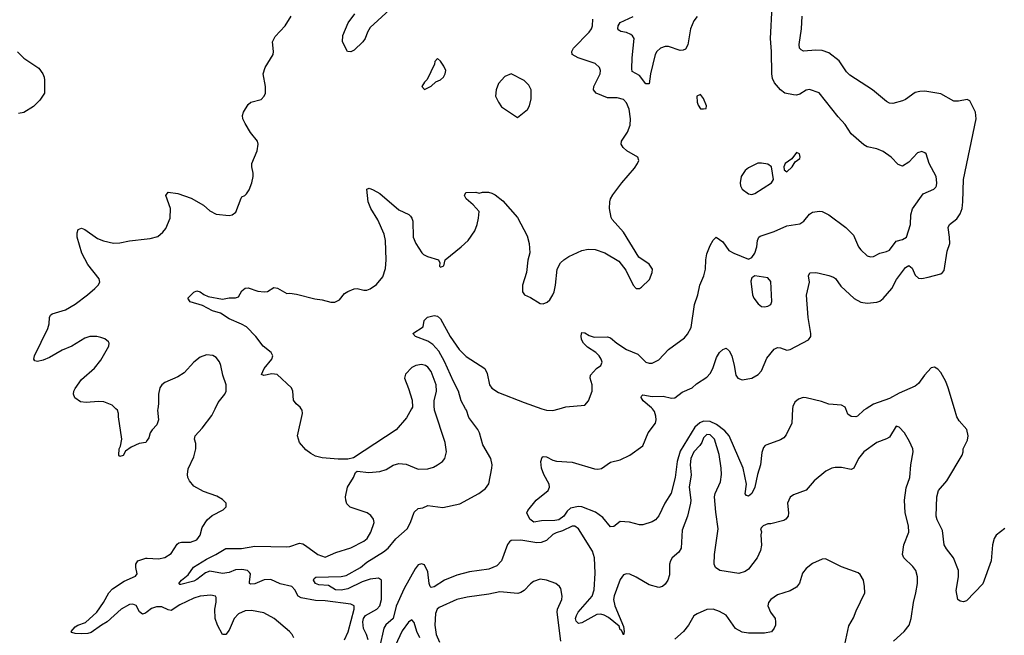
# Model space of a CAD drawing. Header units: inches. Extents: x 2293880 to 2522759, y 823965 to 1006879.
# Tile 176 of 256: x 2339204 to 2345345, y 978586 to 982428. Entities that reach past the tile are written whole.
import ezdxf

# ---------------------------------------------------------------- set-up
doc = ezdxf.new("R2010")
doc.units = ezdxf.units.IN
doc.header["$MEASUREMENT"] = 0
for name, color, linetype in [('C3937', 7, 'Continuous'), ('C3938', 7, 'Continuous'), ('C3947', 7, 'Continuous'), ('C3948', 7, 'Continuous')]:
    doc.layers.add(name, color=color, linetype=linetype)

msp = doc.modelspace()

# ---------------------------------------------------------------- linework, layer by layer
at = {"layer": 'C3937', "color": 5, "elevation": 280}
for points in [[(2340000, 979803.2), (2339990.6, 979789.4), (2339950, 979782), (2339899.8, 979760.2), (2339864.5, 979735.5), (2339850, 979709), (2339830, 979702), (2339822, 979710), (2339825.2, 979750), (2339833.2, 979766.8), (2339841.2, 979810), (2339820.5, 979950), (2339821.6, 979970), (2339814.5, 979990), (2339804.3, 980000)], [(2340000, 978731.7), (2339990, 978723.8), (2339970, 978718.5), (2339952.2, 978732.2), (2339930, 978771.2), (2339910, 978779.6), (2339890, 978777.5), (2339836.3, 978750), (2339750, 978670.6), (2339713.8, 978650), (2339650, 978603.1), (2339630, 978597.4), (2339590, 978595.5), (2339550, 978596.9), (2339530, 978603.7), (2339526.3, 978610), (2339550, 978639), (2339567.6, 978650), (2339613.9, 978666.1), (2339686.2, 978730), (2339726.8, 978790), (2339760.2, 978850), (2339783.3, 978876.7), (2339855.3, 978924.7), (2339925.9, 978954.1), (2339936.9, 978970), (2339927.8, 979010), (2339929.6, 979030), (2339942, 979050), (2339991.8, 979068.2), (2340000, 979067.6)]]:
    msp.add_lwpolyline(points, dxfattribs=at)
at = {"layer": 'C3938', "color": 5, "elevation": 280}
for points in [[(2339190, 982228), (2339230, 982188), (2339324.4, 982124.4), (2339348.4, 982090), (2339357.1, 982070), (2339359.3, 982050), (2339359.1, 981970), (2339330, 981925.2), (2339290, 981886), (2339230, 981849), (2339196.8, 981843.2)], [(2339804.3, 980000), (2339782, 980022), (2339730, 980042.9), (2339695.2, 980044.8), (2339619.3, 980039.3), (2339582.9, 980042.9), (2339548.1, 980068.1), (2339539.5, 980090), (2339542, 980110), (2339550, 980126), (2339590, 980182), (2339670, 980253), (2339710, 980302), (2339760.9, 980390), (2339762.7, 980410), (2339758, 980418), (2339735.6, 980435.6), (2339710, 980444.2), (2339686, 980450), (2339642, 980450), (2339610, 980439.7), (2339528.9, 980391.1), (2339470, 980365.6), (2339390, 980320.5), (2339350, 980303.1), (2339314.8, 980294.8), (2339299.3, 980299.3), (2339292.3, 980310), (2339295.8, 980330), (2339379.3, 980500.7), (2339387.3, 980530), (2339389.6, 980570), (2339395.9, 980584.1), (2339407, 980593), (2339490, 980616.5), (2339550, 980652.7), (2339628, 980710), (2339673.6, 980750), (2339694, 980770), (2339705.1, 980790), (2339700.7, 980810), (2339630, 980899.5), (2339591.2, 980970), (2339563.5, 981070), (2339562.4, 981097.6), (2339570, 981118), (2339590, 981126.8), (2339610, 981118), (2339690, 981061.7), (2339727.4, 981047.4), (2339790, 981033.4), (2339830, 981035.2), (2339890, 981047.9), (2340000, 981059.4)]]:
    msp.add_lwpolyline(points, dxfattribs=at)
at = {"layer": 'C3947', "color": 5}
for points, elevation in [([(2340000, 979067.6), (2340070, 979063.2), (2340109, 979071), (2340150, 979096.5), (2340185.6, 979154.4), (2340196.9, 979163.1), (2340212.6, 979167.4), (2340270, 979166.5), (2340310, 979182.6), (2340329.7, 979210), (2340342.1, 979257.9), (2340373, 979307), (2340405.5, 979334.5), (2340473.2, 979370), (2340491.7, 979388.3), (2340492, 979410), (2340470, 979434), (2340433.4, 979453.4), (2340350, 979484), (2340290, 979517.6), (2340263.6, 979550), (2340254, 979570), (2340251.8, 979590), (2340255.9, 979624.1), (2340290, 979698.8), (2340302.7, 979750), (2340303.6, 979783.6), (2340295.1, 979810), (2340298.7, 979830), (2340342.2, 979877.8), (2340403.1, 979956.9), (2340423.9, 980000)], 280), ([(2340065.7, 980000), (2340064, 979990), (2340070.7, 979930), (2340060.7, 979899.3), (2340030, 979869), (2340019.1, 979850), (2340010, 979818), (2340000, 979803.2)], 280), ([(2341230, 978557.1), (2341252.6, 978607.4), (2341290.7, 978750), (2341289.6, 978769.6), (2341270, 978779.7), (2341110, 978800.2), (2341050, 978802.6), (2340959.9, 978819.9), (2340942, 978830), (2340920.8, 978870), (2340901.6, 978890), (2340830, 978907.4), (2340770, 978933.6), (2340730, 978932.1), (2340670, 978906.6), (2340645.2, 978905.2), (2340638.7, 978910), (2340637.7, 978917.7), (2340643.1, 978970), (2340638.4, 978978.4), (2340625.1, 978990), (2340590, 978996.2), (2340550, 978993.5), (2340510, 978978.3), (2340470, 978971.9), (2340390, 978986.9), (2340363.2, 978976.8), (2340310, 978934.2), (2340290, 978924.2), (2340210, 978903), (2340203.3, 978903.3), (2340198, 978910), (2340214, 978930), (2340255.8, 978964.2), (2340288.8, 979011.2), (2340370, 979062), (2340428.3, 979090), (2340490, 979126.7), (2340588.4, 979128.4), (2340670, 979141.9), (2340870, 979138), (2340890, 979139.8), (2340950, 979160.6), (2340970, 979156.5), (2340987.1, 979147.1), (2341063, 979090), (2341110, 979072.7), (2341176.6, 979103.4), (2341270, 979132.3), (2341350, 979173.2), (2341370.8, 979190), (2341395.5, 979230), (2341414.3, 979290), (2341411.5, 979310), (2341393.7, 979333.7), (2341370.8, 979350.8), (2341264.8, 979384.8), (2341245.8, 979405.8), (2341238.3, 979430), (2341236.9, 979450), (2341249.7, 979510), (2341286, 979570), (2341299, 979601), (2341310, 979611.3), (2341382, 979602), (2341450, 979607.6), (2341490, 979621.7), (2341533.2, 979646.8), (2341570, 979659.1), (2341614.7, 979654.7), (2341690, 979622.6), (2341750, 979625.7), (2341784.6, 979635.4), (2341811, 979649), (2341840.9, 979670), (2341857, 979690), (2341866.3, 979730), (2341857.7, 979790), (2341792.3, 979990), (2341791, 980000)], 260), ([(2341649.1, 980000), (2341616.3, 979943.7), (2341552.7, 979867.3), (2341287.1, 979692.9), (2341250, 979685.2), (2341190, 979686), (2341090, 979694), (2341050, 979704), (2341020.2, 979720.2), (2340990, 979744), (2340949, 979790), (2340937.2, 979830), (2340969.2, 979970), (2340965.2, 979990), (2340959.2, 980000)], 260), ([(2341378, 978558), (2341367.8, 978590), (2341348.3, 978628.3), (2341343.9, 978670), (2341348.1, 978690), (2341361.9, 978710), (2341431.4, 978748.6), (2341451, 978770), (2341461.2, 978810), (2341462, 978930), (2341442.6, 978942.6), (2341390, 978935.8), (2341340.9, 978919.1), (2341250, 978875.3), (2341210, 978866.8), (2341174, 978870), (2341130, 978896.4), (2341070, 978900.9), (2341049.7, 978910), (2341037, 978930), (2341040.5, 978939.5), (2341051.7, 978948.3), (2341210, 978952.1), (2341240.2, 978959.8), (2341330, 979010.1), (2341370, 979041.5), (2341474.1, 979105.9), (2341501.9, 979130), (2341550, 979187.7), (2341620.5, 979250), (2341642.1, 979290), (2341665.6, 979354.4), (2341690, 979376.4), (2341719.5, 979380.5), (2341750, 979396.3), (2341844.2, 979384.2), (2341950, 979406.5), (2342067.8, 979470), (2342110, 979503.1), (2342129.8, 979530.2), (2342149.8, 979630), (2342151.1, 979650), (2342143.1, 979690), (2342093.6, 979773.6), (2342072.9, 979850), (2342062.4, 979870), (2342006, 979946), (2341990.3, 979990), (2341985.1, 980000)], 240), ([(2344025, 980000), (2344019.3, 979910), (2343983.9, 979836.1), (2343970, 979819.3), (2343950, 979806), (2343864.6, 979775.4), (2343853.4, 979770), (2343843, 979757), (2343833.8, 979726.2), (2343824.2, 979650), (2343805.2, 979590), (2343790.2, 979510), (2343771.4, 979470), (2343750, 979454.7), (2343738.4, 979458.4), (2343729.8, 979469.8), (2343737.2, 979530), (2343715.9, 979630), (2343628.9, 979830), (2343603, 979863), (2343550, 979901.4), (2343510, 979919.3), (2343470, 979921.3), (2343447.4, 979912.6), (2343415.7, 979884.3), (2343324.4, 979735.6), (2343304.2, 979670), (2343292.9, 979570), (2343266.9, 979473.1), (2343228.5, 979411.5), (2343190, 979331.5), (2343170, 979306.3), (2343150, 979293.3), (2343090, 979274.5), (2343070, 979275.6), (2343007.3, 979292.7), (2342950, 979296.2), (2342910, 979265.1), (2342890, 979262.9), (2342841.5, 979321.5), (2342795.3, 979355.3), (2342710, 979386.8), (2342690, 979389.8), (2342640.7, 979379.3), (2342619.6, 979360.4), (2342599.1, 979330), (2342566.9, 979306.9), (2342542.2, 979302.2), (2342459.4, 979300.6), (2342412.1, 979292.1), (2342385.2, 979310), (2342368, 979350), (2342374.6, 979365.4), (2342425.2, 979430), (2342501.2, 979490), (2342509.4, 979510), (2342506.6, 979530), (2342473.6, 979590), (2342459.6, 979630), (2342455.1, 979670), (2342463.2, 979696.8), (2342470, 979701), (2342490, 979698.8), (2342530, 979678.8), (2342553.4, 979673.4), (2342650, 979666), (2342790, 979625.8), (2342810, 979623.2), (2342833.1, 979626.9), (2342890, 979666), (2342950, 979681.6), (2343009.7, 979710.3), (2343091.3, 979768.7), (2343123.4, 979850), (2343169, 979910), (2343173.5, 979930), (2343172.7, 979952.7), (2343162.9, 979982.9), (2343150.2, 980000)], 220), ([(2342461.4, 980000), (2342490, 979990.2), (2342530, 979989.1), (2342568.6, 980000)], 240), ([(2344484.2, 980000), (2344469.1, 979990.9), (2344430, 979953.3), (2344418.8, 979950), (2344390, 979950.9), (2344370, 979965.7), (2344356.9, 980000)], 220), ([(2345347.9, 979252.1), (2345295.3, 979210), (2345283.2, 979190), (2345271.3, 979150), (2345263.6, 979050), (2345212.4, 978907.6), (2345110, 978801.6), (2345090, 978794.5), (2345070, 978798), (2345056, 978810), (2345045.3, 978865.3), (2345060.7, 978950), (2345060.3, 978990), (2345028.3, 979070), (2344984.8, 979124.8), (2344971.1, 979150), (2344960, 979240), (2344927.1, 979307.1), (2344920.8, 979330), (2344924.8, 979450), (2344935.3, 979490), (2344986, 979550), (2345082.6, 979710), (2345089.6, 979730), (2345089.7, 979750), (2345115.7, 979804.3), (2345119.7, 979830), (2345110.7, 979870.7), (2345064, 979924), (2345048.4, 979950), (2345033.8, 980000)], 220), ([(2344654.3, 978550), (2344721, 978610), (2344751.6, 978650), (2344764.2, 978690), (2344778.1, 978790), (2344794.2, 978850), (2344803.9, 978910), (2344804.8, 978950), (2344793.3, 978990), (2344775.2, 979015.2), (2344719.6, 979070), (2344709.7, 979090.3), (2344718.3, 979150), (2344749.8, 979230), (2344747.3, 979270), (2344726.6, 979350), (2344722.8, 979430), (2344733.7, 979506.3), (2344756.8, 979570), (2344762.3, 979650), (2344776.9, 979730), (2344774.3, 979750), (2344754.5, 979794.5), (2344722, 979850), (2344690, 979884.5), (2344670, 979892), (2344630, 979823), (2344610, 979811.1), (2344550, 979789.7), (2344468.4, 979730), (2344435.8, 979690), (2344406.8, 979630), (2344390, 979621.6), (2344330, 979633.6), (2344290, 979634), (2344270.4, 979629.6), (2344231.3, 979610), (2344158.8, 979550), (2344108.8, 979491.2), (2344030, 979462.4), (2344010, 979447), (2343993.1, 979410), (2344000.2, 979350), (2343998.3, 979330), (2343983.8, 979310), (2343970, 979301.7), (2343890, 979280.9), (2343870, 979282), (2343842, 979270), (2343830, 979258), (2343824.7, 979250), (2343831.1, 979231.1), (2343827.9, 979212.1), (2343830, 979148), (2343824, 979116), (2343804.9, 979070), (2343750, 978997.7), (2343730, 978983.9), (2343690, 978972.6), (2343571, 978991), (2343545.1, 979010), (2343535.1, 979030), (2343537.2, 979090), (2343560.7, 979250), (2343545.5, 979354.5), (2343538, 979450), (2343541.7, 979470), (2343575.3, 979544.7), (2343580.8, 979590), (2343579.8, 979630), (2343566.1, 979713.9), (2343537, 979810), (2343510, 979838), (2343490, 979839.8), (2343470, 979817.4), (2343459.8, 979790), (2343446.1, 979770), (2343409.6, 979730), (2343389.3, 979690), (2343386.6, 979650), (2343392.1, 979587.9), (2343379, 979510), (2343391.3, 979430), (2343389.2, 979410), (2343370.3, 979330), (2343337.2, 979242.8), (2343329.1, 979130), (2343314.6, 979105.4), (2343274.9, 979070), (2343263.1, 979050), (2343256.9, 979030), (2343256.9, 978963.1), (2343247, 978930), (2343230, 978905.1), (2343213, 978890), (2343190, 978885.1), (2343130, 978901), (2343050, 978949.8), (2343010, 978966.9), (2342990, 978969.7), (2342970, 978963), (2342950, 978934), (2342911.3, 978831.3), (2342908.4, 978810), (2342915.6, 978770), (2342970, 978640.7), (2342974, 978610), (2342970, 978589.3), (2342957.4, 978617.4), (2342950, 978620.7), (2342942.3, 978642.3), (2342877.6, 978697.6), (2342850, 978712.1), (2342830, 978717.1), (2342804.7, 978715.3), (2342710, 978664.3), (2342690, 978660.6), (2342675.1, 978675.1), (2342671.9, 978690), (2342676.7, 978710), (2342688.6, 978730), (2342775, 978830), (2342786.6, 978870), (2342793.1, 978973.1), (2342789.1, 979069.1), (2342777.8, 979110), (2342690, 979249.6), (2342666.1, 979266.1), (2342650, 979267.4), (2342590, 979238.9), (2342550, 979225.8), (2342530, 979215.3), (2342490, 979178.2), (2342455.8, 979164.2), (2342430, 979162.9), (2342330, 979180.7), (2342270, 979177.7), (2342258.4, 979170), (2342246.8, 979153.2), (2342209.2, 979050.8), (2342180.8, 979019.2), (2342130, 978998.5), (2342010, 978982.3), (2341930, 978960.8), (2341853.7, 978930), (2341790, 978887.6), (2341770, 978885.3), (2341765, 978890), (2341758.7, 978910), (2341750, 978982), (2341730, 979025.4), (2341710, 979032.9), (2341690, 979024.8), (2341670, 978999.8), (2341602.3, 978877.7), (2341553, 978767), (2341533.6, 978690), (2341488.6, 978651.4), (2341476.3, 978630), (2341449, 978509)], 240), ([(2344351.3, 978528.7), (2344375.2, 978644.8), (2344404.9, 978695.1), (2344421.1, 978738.9), (2344474.5, 978850), (2344473.6, 978890), (2344467, 978930), (2344445.6, 978965.6), (2344434.9, 978974.9), (2344330, 979013.6), (2344230, 979062.7), (2344210, 979062), (2344150, 979034.7), (2344110, 979002.9), (2344087.1, 978972.9), (2344068.9, 978911.1), (2344050, 978887), (2344010, 978863.6), (2343930, 978838), (2343888.4, 978810), (2343874.9, 978790), (2343870.5, 978770), (2343888.2, 978730), (2343915.5, 978690), (2343919.1, 978670), (2343918.8, 978650), (2343910.8, 978630), (2343892.5, 978607.5), (2343850, 978598.7), (2343750, 978598.9), (2343710, 978605.7), (2343669, 978629), (2343610, 978711.5), (2343570, 978734.7), (2343530, 978749.7), (2343490, 978747.8), (2343430, 978720.5), (2343410, 978707), (2343375.6, 978650), (2343343.6, 978610), (2343290, 978561.3)], 260), ([(2342579, 978550), (2342556.3, 978730), (2342558.6, 978750), (2342585.1, 978810), (2342588.4, 978830), (2342578.5, 978878.5), (2342571, 978891), (2342548.7, 978908.7), (2342490, 978931), (2342450, 978936.4), (2342410, 978921.3), (2342390, 978907.8), (2342350, 978866.3), (2342330, 978852.6), (2342312.3, 978847.7), (2342198, 978858), (2342130, 978842.2), (2341995.2, 978824.8), (2341930.8, 978810), (2341820.2, 978759.8), (2341807.9, 978750), (2341797.8, 978722.2), (2341794.3, 978650), (2341802.2, 978590), (2341822.2, 978542.2)], 260), ([(2340914, 978570), (2340904.5, 978590), (2340886.6, 978610), (2340791.6, 978691.6), (2340726.9, 978726.9), (2340650, 978739.8), (2340610, 978738.7), (2340570, 978719.8), (2340542.6, 978690), (2340510, 978617.6), (2340490, 978591.6), (2340470, 978591.8), (2340438, 978650), (2340423.7, 978690), (2340421, 978750), (2340430, 978792), (2340430, 978822), (2340425.2, 978830), (2340396.4, 978836.4), (2340330.7, 978830.7), (2340290, 978817.5), (2340204.2, 978775.8), (2340150, 978741.7), (2340130, 978745), (2340090, 978763.4), (2340056.9, 978763.1), (2340027.1, 978752.9), (2340000, 978731.7)], 280), ([(2341700.6, 978570), (2341682.2, 978610), (2341665.4, 978665.4), (2341650, 978682), (2341630, 978668), (2341590, 978614.8), (2341455.3, 978324.7)], 260)]:
    msp.add_lwpolyline(points, dxfattribs=dict(at, elevation=elevation))
at = {"layer": 'C3948', "color": 5}
for points, elevation in [([(2342568.6, 980000), (2342610, 980011.7), (2342730, 980022.4), (2342751.8, 980048.2), (2342775.8, 980110), (2342775.1, 980150), (2342762, 980190), (2342765.2, 980210), (2342802, 980250), (2342829.7, 980270.3), (2342837.4, 980290), (2342832, 980310), (2342819.3, 980330), (2342797.6, 980350), (2342745.1, 980385.1), (2342720.8, 980410), (2342708.7, 980431.3), (2342705.8, 980454.2), (2342710, 980474.8), (2342730, 980474.4), (2342756.7, 980456.7), (2342787.1, 980447.1), (2342870, 980448.4), (2342890, 980442.6), (2342929.1, 980409.1), (2342990, 980369.4), (2343059.8, 980339.8), (2343110, 980290.3), (2343130, 980283.7), (2343150, 980284.2), (2343190, 980305.7), (2343250, 980370.3), (2343350, 980443.1), (2343370, 980466), (2343393, 980507), (2343412.9, 980650), (2343434, 980710), (2343446.6, 980770), (2343471.1, 980828.9), (2343482.4, 980870), (2343483.8, 980930), (2343490, 980966.8), (2343510, 981018), (2343530, 981052), (2343548, 981070), (2343590, 981042), (2343628, 980988), (2343658, 980970), (2343750, 980934), (2343770, 980944), (2343789.3, 980970), (2343802, 981010), (2343807, 981050), (2343815.1, 981070), (2343823.7, 981076.3), (2343910, 981106), (2343990, 981142.3), (2344070, 981154.6), (2344095.1, 981170), (2344130, 981214.6), (2344150, 981226.3), (2344192.8, 981232.8), (2344210.2, 981230.2), (2344250, 981210.3), (2344357.1, 981130), (2344403.8, 981083.8), (2344436.4, 981010), (2344450, 980990.6), (2344490, 980953.4), (2344510, 980948.2), (2344530, 980950.4), (2344569.8, 980970.2), (2344610, 980980.2), (2344629.9, 980990.1), (2344670, 981044.7), (2344710, 981055.2), (2344735.6, 981070), (2344760.7, 981150), (2344761.6, 981210), (2344773.3, 981246.7), (2344838.9, 981341.1), (2344906, 981370), (2344917.5, 981382.5), (2344922.9, 981390), (2344925.6, 981410), (2344920.7, 981450), (2344877.6, 981530), (2344857.2, 981590), (2344850, 981597.2), (2344830, 981605.2), (2344804.1, 981595.9), (2344750, 981539), (2344710, 981514), (2344683.2, 981523.2), (2344639.5, 981570), (2344590, 981605.4), (2344550, 981621.6), (2344490, 981635.1), (2344470, 981647), (2344390, 981714.5), (2344353.5, 981773.5), (2344310, 981820.9), (2344190, 981971.8), (2344130, 981991.6), (2344110, 981987.6), (2344070, 981962.6), (2344050, 981957.6), (2344030, 981958.6), (2343977.6, 981970), (2343948.7, 981990), (2343912.8, 982032.8), (2343900.6, 982060.6), (2343894.8, 982090), (2343892.8, 982230), (2343886.2, 982310), (2343898.4, 982510)], 240), ([(2340000, 981059.4), (2340018.7, 981061.3), (2340065.2, 981074.8), (2340098, 981102), (2340115.9, 981124.1), (2340142.6, 981190), (2340144.4, 981250), (2340116, 981330), (2340130, 981350.4), (2340190, 981343.8), (2340273.8, 981313.8), (2340350, 981270.6), (2340390, 981235.5), (2340430, 981213.4), (2340510, 981206), (2340530, 981210.7), (2340552.8, 981227.2), (2340585.3, 981314.7), (2340590, 981322.8), (2340609.5, 981330.5), (2340619.6, 981340.4), (2340634.9, 981365.1), (2340651.8, 981410), (2340661.6, 981450), (2340661.6, 981470), (2340651.5, 981510), (2340653, 981530), (2340685.6, 981610), (2340691.6, 981650), (2340686.6, 981670), (2340643.8, 981723.8), (2340610, 981779), (2340597, 981810), (2340595.1, 981830), (2340599.3, 981850), (2340630, 981898.8), (2340646, 981914), (2340710, 981930.5), (2340729.7, 981950.3), (2340736.9, 981970), (2340738.3, 982010), (2340723.9, 982090), (2340736, 982130), (2340784.8, 982210), (2340787.6, 982230), (2340781, 982290), (2340798.2, 982321.8), (2340859.8, 982390), (2340898.2, 982450)], 280), ([(2341510, 982489.4), (2341390, 982378), (2341373.2, 982350), (2341359.6, 982310), (2341344.9, 982290), (2341290, 982238), (2341270, 982227.3), (2341249.6, 982229.6), (2341218.4, 982290), (2341218.9, 982330), (2341252.1, 982407.9), (2341294.8, 982465.2)], 260), ([(2343430, 982447.1), (2343410, 982421.3), (2343388.5, 982371.5), (2343372, 982270), (2343356.4, 982243.6), (2343343.4, 982236.6), (2343324.2, 982235.8), (2343250, 982261), (2343230, 982261.4), (2343200.2, 982250), (2343178, 982230), (2343167.4, 982210), (2343137.7, 982090), (2343130, 982026.6), (2343110, 982027.3), (2343070, 982079.2), (2343024.7, 982104.7), (2343021.4, 982121.4), (2343024.2, 982190), (2343036.8, 982310), (2343027.1, 982327.1), (2343015.8, 982335.8), (2342990, 982346.8), (2342953.5, 982353.5), (2342941.6, 982361.6), (2342935.1, 982370), (2342936.4, 982390), (2342950, 982410.2), (2343030, 982447.5)], 240), ([(2343150.2, 980000), (2343145.9, 980005.9), (2343093.1, 980050), (2343081, 980070), (2343082, 980078), (2343090, 980086), (2343150, 980076.8), (2343217.4, 980077.4), (2343270, 980065.7), (2343290, 980068.2), (2343336.3, 980103.7), (2343399.6, 980130), (2343424.8, 980155.2), (2343490, 980197.1), (2343510, 980220.5), (2343526.9, 980250), (2343550, 980318.8), (2343568.5, 980351.5), (2343590, 980370.5), (2343610, 980377.1), (2343630, 980361.6), (2343645.5, 980330), (2343661, 980270), (2343670.2, 980210.2), (2343683.1, 980190), (2343710, 980179.6), (2343770, 980191.5), (2343810, 980212.7), (2343830, 980236.9), (2343864.8, 980315.2), (2343910, 980371.1), (2343930, 980381.5), (2343950, 980379.7), (2343990, 980365.8), (2344010, 980369.3), (2344125.1, 980430), (2344139.7, 980450), (2344139.7, 980470), (2344123.1, 980570), (2344112.3, 980707.7), (2344129.6, 980789.6), (2344123.7, 980830), (2344132.7, 980847.3), (2344169.6, 980850.4), (2344190, 980846.7), (2344250, 980832.2), (2344279.9, 980819.9), (2344291.6, 980811.6), (2344325.2, 980765.2), (2344408, 980688), (2344450, 980663.9), (2344490, 980659.2), (2344550, 980664.7), (2344570, 980671.2), (2344590, 980688.7), (2344644.5, 980750), (2344673, 980807), (2344710, 980856.9), (2344730, 980880.3), (2344750, 980893.1), (2344770, 980877.6), (2344790, 980834.4), (2344810, 980814.6), (2344830, 980812.9), (2344870, 980820.9), (2344950, 980842), (2344959.6, 980850), (2344970, 980863), (2344990, 980984), (2345004.8, 981030), (2345004.4, 981070), (2344994.8, 981130), (2345003.6, 981150), (2345050, 981185.2), (2345070, 981216.5), (2345082.5, 981250), (2345087.4, 981290), (2345090.5, 981430), (2345169, 981810), (2345166.3, 981850), (2345130, 981920.9), (2345114, 981930), (2345060.5, 981919.5), (2345030, 981919.8), (2344950, 981965.5), (2344850, 981980.8), (2344819.5, 981980.5), (2344790, 981973.3), (2344730.1, 981929.9), (2344710, 981921.4), (2344650, 981905.1), (2344630, 981907.3), (2344610, 981917.3), (2344523, 981990), (2344381.4, 982081.4), (2344361.7, 982101.7), (2344315.3, 982170), (2344250, 982221.1), (2344210, 982235.9), (2344170, 982237.6), (2344092, 982232), (2344079.3, 982239.3), (2344068.8, 982250), (2344066.1, 982273.9), (2344081.4, 982370), (2344085.1, 982450)], 220), ([(2340959.2, 980000), (2340953.2, 980010), (2340929.7, 980029.7), (2340912.8, 980052.8), (2340907.9, 980110), (2340899.2, 980130), (2340810, 980212.8), (2340776.9, 980216.9), (2340728, 980208), (2340713.6, 980213.6), (2340729, 980251), (2340778, 980310), (2340784.2, 980330), (2340772, 980350), (2340724, 980390), (2340677.2, 980450), (2340618.4, 980510), (2340587.6, 980527.6), (2340510, 980559.9), (2340456.9, 980596.9), (2340406.9, 980610), (2340344.1, 980644.1), (2340267.9, 980667.9), (2340254, 980690), (2340290, 980727.3), (2340310, 980734.9), (2340330, 980730.4), (2340352.9, 980712.9), (2340380.8, 980700.8), (2340470, 980683.7), (2340510, 980692.2), (2340550, 980692.7), (2340570, 980699.1), (2340590, 980734.8), (2340610, 980752.7), (2340630, 980754.4), (2340690, 980734.4), (2340730, 980728.5), (2340750, 980730.6), (2340790, 980755.5), (2340811.7, 980751.7), (2340870, 980719.1), (2340890, 980720.7), (2340930, 980714), (2341044.7, 980684.7), (2341090, 980679.5), (2341144.7, 980664.7), (2341170, 980664.4), (2341199.5, 980680.5), (2341230, 980718), (2341250, 980731.7), (2341290, 980748.7), (2341310, 980750.3), (2341350, 980739.6), (2341370, 980739.6), (2341390, 980747.3), (2341430, 980774.7), (2341470, 980822), (2341485.5, 980874.5), (2341490.5, 980929.5), (2341485, 981050), (2341477.1, 981090), (2341438.9, 981178.9), (2341394, 981250), (2341378, 981290), (2341368.7, 981370), (2341384, 981376), (2341410, 981366), (2341450, 981342), (2341570, 981240.4), (2341631.8, 981211.8), (2341642, 981202), (2341650.6, 981190), (2341655.5, 981170), (2341659.5, 981070), (2341675.3, 981030), (2341712.5, 980972.5), (2341723.2, 980963.2), (2341747.7, 980950), (2341816, 980930), (2341825.5, 980910), (2341822, 980890), (2341830, 980883), (2341850, 980892), (2341857.2, 980930), (2341958.4, 981010), (2342001.6, 981050), (2342042.4, 981110), (2342057.6, 981150), (2342067, 981190), (2342069.2, 981230), (2342032.3, 981272.3), (2341988.7, 981310), (2341978, 981330), (2341986, 981350), (2342050, 981351.3), (2342070, 981344.7), (2342090, 981351.3), (2342128.9, 981351.1), (2342150, 981346), (2342170, 981334.8), (2342217.3, 981297.3), (2342310, 981194), (2342370, 981078), (2342383, 981030), (2342387.1, 980972.9), (2342373.2, 980926.8), (2342365.5, 980850), (2342340.7, 980770), (2342341, 980730), (2342352, 980710), (2342390, 980694.8), (2342450, 980657.3), (2342470, 980654), (2342494.9, 980665.1), (2342510, 980678.8), (2342530, 980710.8), (2342538.7, 980730), (2342546.3, 980770), (2342555.8, 980870), (2342576.9, 980910), (2342597.6, 980930), (2342630, 980949), (2342710, 980986.5), (2342750, 980994.9), (2342792.7, 980992.7), (2342853.3, 980973.3), (2342940.4, 980920.4), (2342984.4, 980864.4), (2343031, 980770), (2343050, 980751), (2343070, 980751), (2343082, 980758), (2343133.4, 980806.6), (2343149.3, 980850), (2343151.8, 980871.8), (2343130, 980901.2), (2343065.6, 980945.6), (2342970, 981100.9), (2342900.1, 981180.1), (2342893.4, 981193.4), (2342882.4, 981250), (2342884.2, 981290), (2342889.8, 981310.2), (2342904.6, 981335.4), (2342959.5, 981410), (2343039.2, 981500.8), (2343058.4, 981530), (2343065.1, 981550), (2343059.3, 981570), (2342991.6, 981610), (2342967.6, 981630), (2342956.2, 981650), (2342958.4, 981670), (2342994.6, 981725.4), (2343011.9, 981770), (2343014, 981810), (2343004.8, 981870), (2342989.8, 981909.8), (2342969.3, 981930), (2342930, 981939.3), (2342870, 981940.2), (2342799.8, 981970), (2342784.1, 981990), (2342785.5, 982010), (2342824.8, 982090), (2342826.9, 982110), (2342820.5, 982130), (2342794.6, 982154.6), (2342686.6, 982190), (2342651.1, 982211.1), (2342648.3, 982230), (2342659.2, 982250), (2342755.6, 982350), (2342769.8, 982370), (2342776.4, 982390), (2342779.8, 982430)], 260), ([(2341985.1, 980000), (2341958.8, 980050), (2341941.2, 980110), (2341909.5, 980170), (2341854.7, 980294.7), (2341818.4, 980358.4), (2341781.3, 980401.3), (2341750, 980421.7), (2341673.2, 980450), (2341657.2, 980470), (2341721.2, 980510), (2341727, 980550), (2341748.1, 980571.9), (2341790, 980582.4), (2341810, 980578.4), (2341830, 980561.3), (2341890, 980450.3), (2341946.4, 980370), (2341990, 980326), (2342105.8, 980250), (2342119.7, 980219.7), (2342134.2, 980150), (2342150, 980128), (2342190, 980101.6), (2342350, 980038), (2342461.4, 980000)], 240), ([(2340423.9, 980000), (2340442.2, 980037.8), (2340482.9, 980090), (2340491.8, 980110), (2340491.7, 980148.3), (2340471.3, 980210), (2340458.9, 980270), (2340450, 980292.7), (2340430, 980319.3), (2340410, 980332.3), (2340370, 980337), (2340330, 980320.7), (2340290.7, 980290), (2340230, 980224.5), (2340190, 980199.5), (2340110, 980162.7), (2340090.5, 980149.5), (2340078.8, 980130), (2340070.9, 980090.9), (2340070.8, 980030), (2340065.7, 980000)], 280), ([(2341791, 980000), (2341789.7, 980010), (2341789.7, 980050), (2341803.1, 980110), (2341802.3, 980150), (2341770, 980231.6), (2341750, 980258.7), (2341734.5, 980270), (2341710, 980276.9), (2341676, 980270), (2341650, 980258), (2341610, 980215.1), (2341604.4, 980190), (2341630, 980126), (2341652.5, 980052.5), (2341654.9, 980010), (2341649.1, 980000)], 260), ([(2345033.8, 980000), (2344995.9, 980130), (2344979.8, 980170), (2344950, 980225.1), (2344930, 980247.3), (2344910, 980259.5), (2344890, 980256), (2344848.4, 980210), (2344810, 980157.6), (2344790, 980141.3), (2344690, 980097), (2344630, 980063.9), (2344530, 980027.5), (2344484.2, 980000)], 220), ([(2344356.9, 980000), (2344353, 980010), (2344330, 980022.1), (2344250, 980027.5), (2344205.2, 980045.2), (2344110, 980068.7), (2344090, 980069), (2344060.8, 980059.2), (2344039.1, 980040.9), (2344025.9, 980014.1), (2344025, 980000)], 220)]:
    msp.add_lwpolyline(points, dxfattribs=dict(at, elevation=elevation))
for points, elevation in [([(2341810, 982186), (2341792.7, 982167.3), (2341792, 982150), (2341746.4, 982053.6), (2341730, 982038), (2341712, 982010), (2341730, 981992), (2341750, 982002), (2341770, 982012), (2341800.2, 982039.8), (2341830, 982052), (2341848, 982070), (2341858, 982090), (2341862, 982110), (2341850, 982138), (2341830, 982168)], 280), ([(2342270, 982089), (2342230, 982074), (2342191, 982030), (2342176, 981990), (2342171.3, 981950), (2342190, 981912), (2342210, 981884.7), (2342310, 981818), (2342372, 981868), (2342384, 981890), (2342394.6, 981934.6), (2342395.3, 981990), (2342379.3, 982019.3), (2342350, 982048.7)], 280), ([(2343450, 981961.2), (2343428, 981950), (2343430, 981914), (2343435.3, 981895.3), (2343450, 981872), (2343470, 981872), (2343486, 981874), (2343488, 981890), (2343470, 981935.3)], 260), ([(2344050, 981599), (2344019.8, 981560.2), (2343978, 981530), (2343971.3, 981510), (2343971.6, 981491.6), (2343990, 981478), (2344022, 981510), (2344040.2, 981539.8), (2344070, 981562), (2344073.2, 981570), (2344068, 981590)], 260), ([(2343830, 981533.2), (2343808.1, 981531.9), (2343750, 981502.7), (2343730, 981486.6), (2343704.9, 981450), (2343697, 981410), (2343699.5, 981390), (2343710.4, 981370), (2343750, 981340.3), (2343770, 981336.4), (2343790, 981342.4), (2343894, 981410), (2343905.2, 981430), (2343894, 981510), (2343870, 981525.2)], 260), ([(2343790, 980829.4), (2343770, 980817.2), (2343763.7, 980796.3), (2343774.9, 980710), (2343783.8, 980690), (2343810, 980654.8), (2343830, 980638.8), (2343850, 980634.8), (2343870, 980639.1), (2343890, 980651), (2343896.3, 980670), (2343890, 980793.2), (2343870, 980816.9)], 240)]:
    msp.add_lwpolyline(points, close=True, dxfattribs=dict(at, elevation=elevation))

doc.saveas('drawing.dxf')
